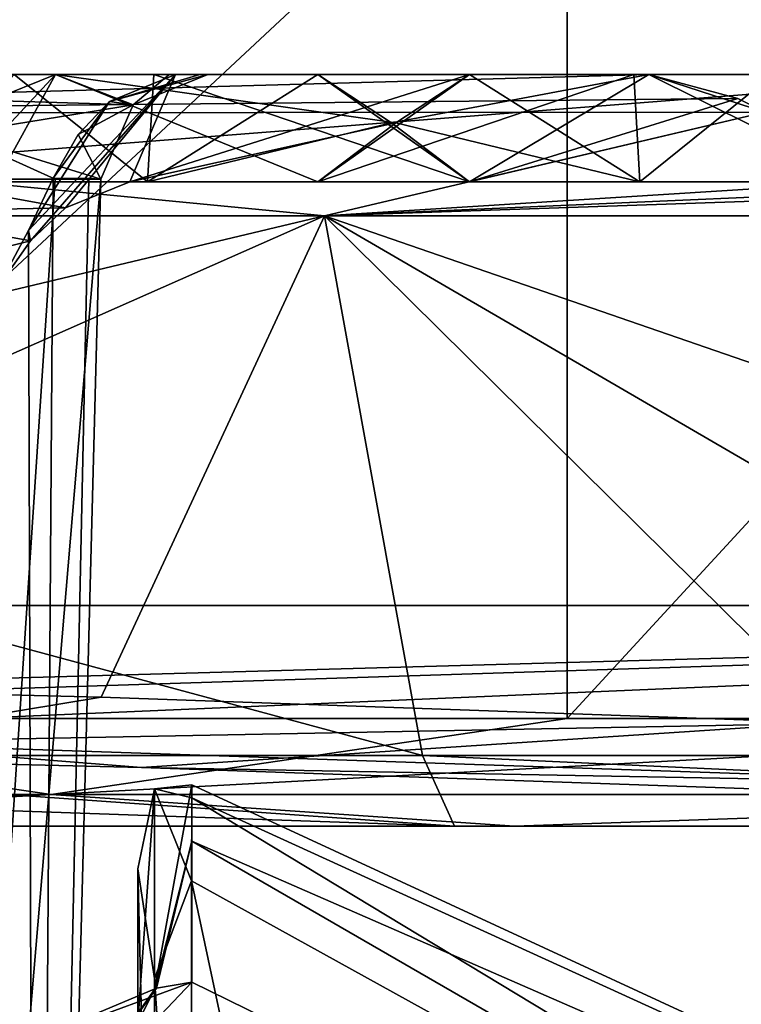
# Model space of a CAD drawing. Header units: millimetres. Extents: x -175 to 175, y 0 to 204.
# Tile 120 of 138: x 157.45 to 160.81, y 78.27 to 82.86. Entities that reach past the tile are written whole.
import ezdxf

# ---------------------------------------------------------------- set-up
doc = ezdxf.new("R2010")
doc.units = ezdxf.units.MM
doc.header["$LTSCALE"] = 65.185185
for name, color, linetype in [('396', 7, 'CONTINUOUS'), ('404', 7, 'CONTINUOUS'), ('477', 7, 'CONTINUOUS'), ('478', 7, 'CONTINUOUS'), ('490', 7, 'CONTINUOUS'), ('491', 7, 'CONTINUOUS'), ('494', 7, 'CONTINUOUS'), ('498', 7, 'CONTINUOUS'), ('499', 7, 'CONTINUOUS'), ('500', 7, 'CONTINUOUS'), ('501', 7, 'CONTINUOUS'), ('506', 7, 'CONTINUOUS'), ('507', 7, 'CONTINUOUS'), ('524', 7, 'CONTINUOUS'), ('540', 7, 'CONTINUOUS'), ('763', 7, 'CONTINUOUS'), ('764', 7, 'CONTINUOUS'), ('765', 7, 'CONTINUOUS'), ('783', 7, 'CONTINUOUS'), ('785', 7, 'CONTINUOUS'), ('791', 7, 'CONTINUOUS'), ('792', 7, 'CONTINUOUS'), ('793', 7, 'CONTINUOUS'), ('794', 7, 'CONTINUOUS'), ('795', 7, 'CONTINUOUS'), ('814', 7, 'CONTINUOUS'), ('815', 7, 'CONTINUOUS'), ('819', 7, 'CONTINUOUS'), ('820', 7, 'CONTINUOUS'), ('836', 7, 'CONTINUOUS'), ('844', 7, 'CONTINUOUS'), ('850', 7, 'CONTINUOUS'), ('852', 7, 'CONTINUOUS'), ('853', 7, 'CONTINUOUS')]:
    doc.layers.add(name, color=color, linetype=linetype)

msp = doc.modelspace()

# ---------------------------------------------------------------- linework, layer by layer
at = {"layer": '396', "color": 7, "linetype": 'CONTINUOUS', "true_color": 0xe0f2ff}
for points in [[(158.2517, 79.2914, 0.9945), (158.2515, 79.0301, 4.1326), (168.2857, 74.6505), (158.2517, 79.2914, 0.9945)], [(158.2516, 79.2314, -2.1677), (158.2517, 79.2914, 0.9945), (168.2857, 74.6505), (158.2516, 79.2314, -2.1677)], [(158.2513, 78.8441, -5.3333), (158.2516, 79.2314, -2.1677), (165.8359, 74.6505, -9.1429), (158.2513, 78.8441, -5.3333)], [(165.8359, 74.6505, -9.1429), (158.2516, 79.2314, -2.1677), (168.2857, 74.6505), (165.8359, 74.6505, -9.1429)], [(158.2515, 79.0301, 4.1326), (158.2516, 78.3722, 7.5472), (165.8359, 74.6505, 9.1429), (158.2515, 79.0301, 4.1326)], [(168.2857, 74.6505), (158.2515, 79.0301, 4.1326), (165.8359, 74.6505, 9.1429), (168.2857, 74.6505)], [(153.0242, 78.7142, 9.761), (150, 78.8646, 9.761), (159.1429, 74.6505, 15.8359), (153.0242, 78.7142, 9.761)], [(159.1429, 74.6505, 15.8359), (150, 78.8646, 9.761), (150, 77.076, 14.1808), (159.1429, 74.6505, 15.8359)], [(158.2516, 75.771, -14.3587), (158.2513, 78.8441, -5.3333), (159.1429, 74.6505, -15.8359), (158.2516, 75.771, -14.3587)], [(159.1429, 74.6505, -15.8359), (158.2513, 78.8441, -5.3333), (165.8359, 74.6505, -9.1429), (159.1429, 74.6505, -15.8359)], [(156.0377, 78.2605, 9.761), (153.0242, 78.7142, 9.761), (159.1429, 74.6505, 15.8359), (156.0377, 78.2605, 9.761)], [(158.2516, 78.3722, 7.5472), (158.0781, 78.1903, 8.4062), (165.8359, 74.6505, 9.1429), (158.2516, 78.3722, 7.5472)]]:
    msp.add_3dface(points, dxfattribs=at)
at = {"layer": '404', "color": 7, "linetype": 'CONTINUOUS', "true_color": 0xe0f2ff}
for points in [[(158, 77.7444, 7.5), (158, 78.1848, 7.5), (158, 78.8999, -3.6229), (158, 77.7444, 7.5)], [(158, 77.3039, 7.5), (158, 77.7444, 7.5), (158, 78.8999, -3.6229), (158, 77.3039, 7.5)], [(158, 78.1021, -3.0748), (158, 77.3039, 7.5), (158, 78.8999, -3.6229), (158, 78.1021, -3.0748)], [(158, 75.1554, -13.262), (158, 78.1021, -3.0748), (158, 78.8999, -3.6229), (158, 75.1554, -13.262)], [(158, 75.5999, -14.269), (158, 75.1554, -13.262), (158, 78.8999, -3.6229), (158, 75.5999, -14.269)]]:
    msp.add_3dface(points, dxfattribs=at)
at = {"layer": '477', "color": 7, "linetype": 'CONTINUOUS', "true_color": 0xe0f2ff}
for points in [[(158.2515, 79.0301, 4.1326), (158.2517, 79.2914, 0.9945), (158.0782, 78.3386, 7.5387), (158.2515, 79.0301, 4.1326)], [(158.2517, 79.2914, 0.9945), (158.2516, 79.2314, -2.1677), (158.0782, 79.2727, 0.1052), (158.2517, 79.2914, 0.9945)], [(158.2517, 79.2914, 0.9945), (158.0782, 79.2727, 0.1052), (158.0782, 78.3386, 7.5387), (158.2517, 79.2914, 0.9945)], [(158, 78.8999, -3.6229), (158, 78.1848, 7.5), (158.0782, 79.2727, 0.1052), (158, 78.8999, -3.6229)], [(158.0782, 79.2727, 0.1052), (158, 78.1848, 7.5), (158.0782, 78.3386, 7.5387), (158.0782, 79.2727, 0.1052)], [(158.0782, 78.3893, -7.3346), (158, 78.8999, -3.6229), (158.0782, 79.2727, 0.1052), (158.0782, 78.3893, -7.3346)], [(158.2516, 79.2314, -2.1677), (158.2513, 78.8441, -5.3333), (158.0782, 79.2727, 0.1052), (158.2516, 79.2314, -2.1677)], [(158.2513, 78.8441, -5.3333), (158.0782, 78.3893, -7.3346), (158.0782, 79.2727, 0.1052), (158.2513, 78.8441, -5.3333)], [(158.2515, 79.0301, 4.1326), (158.0782, 78.3386, 7.5387), (158.0879, 78.3454, 7.5404), (158.2515, 79.0301, 4.1326)], [(158.2516, 78.3722, 7.5472), (158.2515, 79.0301, 4.1326), (158.0879, 78.3454, 7.5404), (158.2516, 78.3722, 7.5472)], [(158, 75.5999, -14.269), (158, 78.8999, -3.6229), (158.0782, 75.7403, -14.3426), (158, 75.5999, -14.269)], [(158.0782, 75.7403, -14.3426), (158, 78.8999, -3.6229), (158.0782, 78.3893, -7.3346), (158.0782, 75.7403, -14.3426)], [(158.2513, 78.8441, -5.3333), (158.2516, 75.771, -14.3587), (158.0782, 78.3893, -7.3346), (158.2513, 78.8441, -5.3333)], [(158.2516, 75.771, -14.3587), (158.0782, 75.7403, -14.3426), (158.0782, 78.3893, -7.3346), (158.2516, 75.771, -14.3587)]]:
    msp.add_3dface(points, dxfattribs=at)
at = {"layer": '478', "color": 7, "linetype": 'CONTINUOUS', "true_color": 0xe0f2ff}
for points in [[(158.0781, 78.1903, 8.4062), (158.2516, 78.3722, 7.5472), (157.4765, 78.0875, 8.9762), (158.0781, 78.1903, 8.4062)], [(158.2516, 78.3722, 7.5472), (158.0879, 78.3454, 7.5404), (157.4765, 78.0875, 8.9762), (158.2516, 78.3722, 7.5472)], [(158.0879, 78.3454, 7.5404), (157.8424, 78.0037, 8.2782), (157.4765, 78.0875, 8.9762), (158.0879, 78.3454, 7.5404)], [(158.0782, 78.3386, 7.5387), (157.8424, 78.0037, 8.2782), (158.0879, 78.3454, 7.5404), (158.0782, 78.3386, 7.5387)], [(158, 78.1848, 7.5), (157.8424, 78.0037, 8.2782), (158.0782, 78.3386, 7.5387), (158, 78.1848, 7.5)]]:
    msp.add_3dface(points, dxfattribs=at)
at = {"layer": '490', "color": 7, "linetype": 'CONTINUOUS', "true_color": 0xe0f2ff}
for points in [[(157.8277, 82.1131, -2), (157.8277, 82.1131, 4.3287), (157.5255, 70.5738, 4.0265), (157.8277, 82.1131, -2)], [(157.5255, 70.5738, -2), (157.8277, 82.1131, -2), (157.5255, 70.5738, 4.0265), (157.5255, 70.5738, -2)]]:
    msp.add_3dface(points, dxfattribs=at)
at = {"layer": '491', "color": 7, "linetype": 'CONTINUOUS', "true_color": 0xe0f2ff}
for points in [[(157.8277, 82.1131, -2), (157.5255, 70.5738, -2), (156.8522, 70.5738, -4.5128), (157.8277, 82.1131, -2)], [(157.6157, 82.1131, -3.4877), (157.8277, 82.1131, -2), (156.8522, 70.5738, -4.5128), (157.6157, 82.1131, -3.4877)], [(156.9968, 82.1131, -4.857), (157.6157, 82.1131, -3.4877), (156.8522, 70.5738, -4.5128), (156.9968, 82.1131, -4.857)]]:
    msp.add_3dface(points, dxfattribs=at)
at = {"layer": '494', "color": 7, "linetype": 'CONTINUOUS', "true_color": 0xe0f2ff}
for points in [[(150.0001, 79.1, -19.124), (155.049, 79.1, -18.835), (159.4755, 79.1, -16.6115), (150.0001, 79.1, -19.124)], [(155.049, 79.1, -18.835), (159.7542, 79.1, -16.8851), (159.4755, 79.1, -16.6115), (155.049, 79.1, -18.835)], [(159.7542, 79.1, -16.8851), (163.7939, 79.1, -13.7833), (159.4755, 79.1, -16.6115), (159.7542, 79.1, -16.8851)], [(159.4755, 79.1, -16.6115), (163.7939, 79.1, -13.7833), (166.4608, 79.1, -9.735), (159.4755, 79.1, -16.6115)]]:
    msp.add_3dface(points, dxfattribs=at)
at = {"layer": '498', "color": 7, "linetype": 'CONTINUOUS', "true_color": 0xe0f2ff}
for points in [[(155.1764, 84.1, -19.3185), (160, 84.1, -17.3205), (155.1764, 79.6, -19.3185), (155.1764, 84.1, -19.3185)], [(155.1764, 79.6, -19.3185), (160, 84.1, -17.3205), (160, 79.6, -17.3205), (155.1764, 79.6, -19.3185)], [(160, 84.1, -17.3205), (164.1421, 84.1, -14.1421), (160, 79.6, -17.3205), (160, 84.1, -17.3205)], [(160, 79.6, -17.3205), (164.1421, 84.1, -14.1421), (164.1421, 79.6, -14.1421), (160, 79.6, -17.3205)]]:
    msp.add_3dface(points, dxfattribs=at)
at = {"layer": '499', "color": 7, "linetype": 'CONTINUOUS', "true_color": 0xe0f2ff}
for points in [[(165.8767, 82.6, -5.492), (166.7998, 82.6), (157.617, 82.6, -4.7886), (165.8767, 82.6, -5.492)], [(157.617, 82.6, -4.7886), (166.7998, 82.6), (158.1471, 82.6, -3.4387), (157.617, 82.6, -4.7886)], [(159.5459, 82.6, -6.7175), (165.8767, 82.6, -5.492), (157.617, 82.6, -4.7886), (159.5459, 82.6, -6.7175)], [(158.1471, 82.6, -3.4387), (166.7998, 82.6), (158.3275, 82.6, -2), (158.1471, 82.6, -3.4387)], [(165.8767, 82.6, 5.492), (159.5459, 82.6, 6.7175), (158.1759, 82.6, 5.3475), (165.8767, 82.6, 5.492)], [(158.2893, 82.6, 4.844), (165.8767, 82.6, 5.492), (158.1759, 82.6, 5.3475), (158.2893, 82.6, 4.844)], [(158.3275, 82.6, 4.3287), (165.8767, 82.6, 5.492), (158.2893, 82.6, 4.844), (158.3275, 82.6, 4.3287)], [(166.7998, 82.6), (165.8767, 82.6, 5.492), (158.3275, 82.6, 4.3287), (166.7998, 82.6)], [(158.3275, 82.6, -2), (166.7998, 82.6), (158.3275, 82.6, 4.3287), (158.3275, 82.6, -2)], [(160.3103, 82.6, 6.9562), (159.5459, 82.6, 6.7175), (165.8767, 82.6, 5.492), (160.3103, 82.6, 6.9562)], [(160.3103, 82.6, -6.9562), (165.8767, 82.6, -5.492), (159.5459, 82.6, -6.7175), (160.3103, 82.6, -6.9562)], [(160.9602, 82.6, 7.4246), (160.3103, 82.6, 6.9562), (165.8767, 82.6, 5.492), (160.9602, 82.6, 7.4246)], [(160.9602, 82.6, -7.4246), (165.8767, 82.6, -5.492), (160.3103, 82.6, -6.9562), (160.9602, 82.6, -7.4246)]]:
    msp.add_3dface(points, dxfattribs=at)
at = {"layer": '500', "color": 7, "linetype": 'CONTINUOUS', "true_color": 0xe0f2ff}
for points in [[(154.8281, 79.429, -18.0185), (159.3271, 79.429, -16.155), (150, 81.942, -17.7395), (154.8281, 79.429, -18.0185)], [(150, 81.942, -17.7395), (159.3271, 79.429, -16.155), (158.8697, 81.942, -15.3628), (150, 81.942, -17.7395)], [(163.1905, 79.429, -13.1905), (166.155, 79.429, -9.3271), (158.8697, 81.942, -15.3628), (163.1905, 79.429, -13.1905)], [(158.8697, 81.942, -15.3628), (166.155, 79.429, -9.3271), (165.3628, 81.942, -8.8697), (158.8697, 81.942, -15.3628)], [(159.3271, 79.429, -16.155), (163.1905, 79.429, -13.1905), (158.8697, 81.942, -15.3628), (159.3271, 79.429, -16.155)]]:
    msp.add_3dface(points, dxfattribs=at)
at = {"layer": '501', "color": 7, "linetype": 'CONTINUOUS', "true_color": 0xe0f2ff}
for points in [[(150, 81.942, 17.7395), (158.8697, 81.942, 15.3628), (150.0004, 79.8296, 18.5084), (150, 81.942, 17.7395)], [(150.0004, 79.8296, 18.5084), (158.8697, 81.942, 15.3628), (154.0134, 79.7944, 18.0811), (150.0004, 79.8296, 18.5084)], [(154.0134, 79.7944, 18.0811), (158.8697, 81.942, 15.3628), (157.8295, 79.7002, 16.8227), (154.0134, 79.7944, 18.0811)], [(157.8295, 79.7002, 16.8227), (158.8697, 81.942, 15.3628), (161.2605, 79.5785, 14.8038), (157.8295, 79.7002, 16.8227)], [(158.8697, 81.942, 15.3628), (165.3628, 81.942, 8.8697), (161.2605, 79.5785, 14.8038), (158.8697, 81.942, 15.3628)]]:
    msp.add_3dface(points, dxfattribs=at)
at = {"layer": '506', "color": 7, "linetype": 'CONTINUOUS', "true_color": 0xe0f2ff}
for points in [[(169.5, 83.1889, 40.26), (130.5, 83.1889, 40.26), (130.5, 80.1266, 24.8648), (169.5, 83.1889, 40.26)], [(169.5, 83.1889, 40.26), (130.5, 80.1266, 24.8648), (169.5, 80.1266, 24.8648), (169.5, 83.1889, 40.26)], [(169.5, 80.1266, 24.8648), (130.5, 80.1266, 24.8648), (145.8943, 79.4671, 18.5809), (169.5, 80.1266, 24.8648)], [(150.0016, 79.5023, 19.0191), (169.5, 80.1266, 24.8648), (145.8943, 79.4671, 18.5809), (150.0016, 79.5023, 19.0191)], [(154.1089, 79.467, 18.5802), (169.5, 80.1266, 24.8648), (150.0016, 79.5023, 19.0191), (154.1089, 79.467, 18.5802)], [(158.0174, 79.3727, 17.287), (169.5, 80.1266, 24.8648), (154.1089, 79.467, 18.5802), (158.0174, 79.3727, 17.287)], [(161.5356, 79.2505, 15.2096), (169.5, 80.1266, 24.8648), (158.0174, 79.3727, 17.287), (161.5356, 79.2505, 15.2096)]]:
    msp.add_3dface(points, dxfattribs=at)
at = {"layer": '507', "color": 7, "linetype": 'CONTINUOUS', "true_color": 0xe0f2ff}
for points in [[(153.7018, 82.6, -16.3869), (153.913, 82.4192, -16.927), (160.3806, 82.6, -13.209), (153.7018, 82.6, -16.3869)], [(160.3806, 82.6, -13.209), (153.913, 82.4192, -16.927), (160.7954, 82.4884, -13.4659), (160.3806, 82.6, -13.209)], [(153.913, 82.4192, -16.927), (160.9213, 82.4245, -13.5016), (160.7954, 82.4884, -13.4659), (153.913, 82.4192, -16.927)], [(150, 81.942, -17.7395), (158.8697, 81.942, -15.3628), (153.913, 82.4192, -16.927), (150, 81.942, -17.7395)], [(153.913, 82.4192, -16.927), (158.8697, 81.942, -15.3628), (160.9213, 82.4245, -13.5016), (153.913, 82.4192, -16.927)], [(160.9213, 82.4245, -13.5016), (158.8697, 81.942, -15.3628), (161.3858, 82.1, -13.5072), (160.9213, 82.4245, -13.5016)], [(158.8697, 81.942, -15.3628), (165.3628, 81.942, -8.8697), (161.3858, 82.1, -13.5072), (158.8697, 81.942, -15.3628)]]:
    msp.add_3dface(points, dxfattribs=at)
at = {"layer": '524', "color": 7, "linetype": 'CONTINUOUS', "true_color": 0xe0f2ff}
for points in [[(155.1764, 79.6, -19.3185), (157.5976, 79.2464, -18.3423), (150, 79.2464, -19.8536), (155.1764, 79.6, -19.3185)], [(155.1764, 79.6, -19.3185), (160, 79.6, -17.3205), (157.5976, 79.2464, -18.3423), (155.1764, 79.6, -19.3185)], [(160, 79.6, -17.3205), (164.1421, 79.6, -14.1421), (157.5976, 79.2464, -18.3423), (160, 79.6, -17.3205)], [(164.1421, 79.6, -14.1421), (164.0386, 79.2464, -14.0386), (157.5976, 79.2464, -18.3423), (164.1421, 79.6, -14.1421)], [(155.049, 79.1, -18.835), (150, 79.1, -19.5), (157.5976, 79.2464, -18.3423), (155.049, 79.1, -18.835)], [(157.5976, 79.2464, -18.3423), (150, 79.1, -19.5), (150, 79.2464, -19.8536), (157.5976, 79.2464, -18.3423)], [(159.7542, 79.1, -16.8851), (155.049, 79.1, -18.835), (157.5976, 79.2464, -18.3423), (159.7542, 79.1, -16.8851)], [(164.0386, 79.2464, -14.0386), (159.7542, 79.1, -16.8851), (157.5976, 79.2464, -18.3423), (164.0386, 79.2464, -14.0386)], [(163.7939, 79.1, -13.7833), (159.7542, 79.1, -16.8851), (164.0386, 79.2464, -14.0386), (163.7939, 79.1, -13.7833)]]:
    msp.add_3dface(points, dxfattribs=at)
at = {"layer": '540', "color": 7, "linetype": 'CONTINUOUS', "true_color": 0xe0f2ff}
for points in [[(157.4913, 81.8734, 5.6905), (157.5255, 70.5738, 4.0265), (157.6061, 82.1171, 5.4606), (157.4913, 81.8734, 5.6905)], [(157.6061, 82.1171, 5.4606), (157.5255, 70.5738, 4.0265), (157.7718, 82.1154, 4.9056), (157.6061, 82.1171, 5.4606)], [(157.5255, 70.5738, 4.0265), (157.8277, 82.1131, 4.3287), (157.7718, 82.1154, 4.9056), (157.5255, 70.5738, 4.0265)], [(157.3536, 81.618, 5.9139), (157.5255, 70.5738, 4.0265), (157.4913, 81.8734, 5.6905), (157.3536, 81.618, 5.9139)], [(157.5255, 70.5738, 4.0265), (157.3536, 81.618, 5.9139), (156.6472, 70.563, 6.1467), (157.5255, 70.5738, 4.0265)]]:
    msp.add_3dface(points, dxfattribs=at)
at = {"layer": '763', "color": 7, "linetype": 'CONTINUOUS', "true_color": 0xe0f2ff}
for points in [[(154.0134, 79.7944, 18.0811), (157.8295, 79.7002, 16.8227), (156.5516, 79.4895, 17.5588), (154.0134, 79.7944, 18.0811)], [(157.8295, 79.7002, 16.8227), (161.2605, 79.5785, 14.8038), (156.5516, 79.4895, 17.5588), (157.8295, 79.7002, 16.8227)], [(161.2605, 79.5785, 14.8038), (162.3099, 79.2933, 14.2261), (156.5516, 79.4895, 17.5588), (161.2605, 79.5785, 14.8038)], [(158.0174, 79.3727, 17.287), (154.1089, 79.467, 18.5802), (156.5516, 79.4895, 17.5588), (158.0174, 79.3727, 17.287)], [(162.3099, 79.2933, 14.2261), (158.0174, 79.3727, 17.287), (156.5516, 79.4895, 17.5588), (162.3099, 79.2933, 14.2261)], [(161.5356, 79.2505, 15.2096), (158.0174, 79.3727, 17.287), (162.3099, 79.2933, 14.2261), (161.5356, 79.2505, 15.2096)]]:
    msp.add_3dface(points, dxfattribs=at)
at = {"layer": '764', "color": 7, "linetype": 'CONTINUOUS', "true_color": 0xe0f2ff}
for points in [[(150.0001, 79.1, -19.124), (159.4755, 79.1, -16.6115), (150, 79.429, -18.6542), (150.0001, 79.1, -19.124)], [(159.4755, 79.1, -16.6115), (154.8281, 79.429, -18.0185), (150, 79.429, -18.6542), (159.4755, 79.1, -16.6115)], [(159.4755, 79.1, -16.6115), (159.3271, 79.429, -16.155), (154.8281, 79.429, -18.0185), (159.4755, 79.1, -16.6115)], [(159.4755, 79.1, -16.6115), (166.4608, 79.1, -9.735), (159.3271, 79.429, -16.155), (159.4755, 79.1, -16.6115)], [(166.4608, 79.1, -9.735), (163.1905, 79.429, -13.1905), (159.3271, 79.429, -16.155), (166.4608, 79.1, -9.735)]]:
    msp.add_3dface(points, dxfattribs=at)
at = {"layer": '765', "color": 7, "linetype": 'CONTINUOUS', "true_color": 0xe0f2ff}
for points in [[(156.9706, 82.1, -10.3385), (158.0463, 82.1, -11.4142), (157.3414, 82.1, -5.22), (156.9706, 82.1, -10.3385)], [(158.0463, 82.1, -11.4142), (158.8388, 82.1, -6.7175), (157.3414, 82.1, -5.22), (158.0463, 82.1, -11.4142)], [(159.5459, 82.1, -11.6673), (158.8388, 82.1, -6.7175), (158.0463, 82.1, -11.4142), (159.5459, 82.1, -11.6673)], [(160.3385, 82.1, -6.9706), (158.8388, 82.1, -6.7175), (159.5459, 82.1, -11.6673), (160.3385, 82.1, -6.9706)], [(161.3858, 82.1, -13.5072), (160.3385, 82.1, -6.9706), (159.5459, 82.1, -11.6673), (161.3858, 82.1, -13.5072)], [(160.3385, 82.1, -6.9706), (161.3858, 82.1, -13.5072), (161.4142, 82.1, -8.0463), (160.3385, 82.1, -6.9706)]]:
    msp.add_3dface(points, dxfattribs=at)
at = {"layer": '783', "color": 7, "linetype": 'CONTINUOUS', "true_color": 0xe0f2ff}
for points in [[(153.7018, 82.6, 16.3869), (160.3806, 82.6, 13.209), (153.913, 82.4192, 16.927), (153.7018, 82.6, 16.3869)], [(153.913, 82.4192, 16.927), (160.3806, 82.6, 13.209), (160.7954, 82.4884, 13.4659), (153.913, 82.4192, 16.927)], [(160.9213, 82.4246, 13.5016), (153.913, 82.4192, 16.927), (160.7954, 82.4884, 13.4659), (160.9213, 82.4246, 13.5016)], [(158.8697, 81.942, 15.3628), (150, 81.942, 17.7395), (153.913, 82.4192, 16.927), (158.8697, 81.942, 15.3628)], [(158.8697, 81.942, 15.3628), (153.913, 82.4192, 16.927), (160.9213, 82.4246, 13.5016), (158.8697, 81.942, 15.3628)], [(158.8697, 81.942, 15.3628), (160.9213, 82.4246, 13.5016), (161.3858, 82.1, 13.5072), (158.8697, 81.942, 15.3628)], [(165.3628, 81.942, 8.8697), (158.8697, 81.942, 15.3628), (163.5072, 82.1, 11.3858), (165.3628, 81.942, 8.8697)], [(158.8697, 81.942, 15.3628), (161.3858, 82.1, 13.5072), (162.4916, 82.1, 12.4916), (158.8697, 81.942, 15.3628)], [(163.5072, 82.1, 11.3858), (158.8697, 81.942, 15.3628), (162.4916, 82.1, 12.4916), (163.5072, 82.1, 11.3858)]]:
    msp.add_3dface(points, dxfattribs=at)
at = {"layer": '785', "color": 7, "linetype": 'CONTINUOUS', "true_color": 0xe0f2ff}
for points in [[(158.1759, 82.6, 5.3475), (157.4913, 81.8734, 5.6905), (157.8689, 82.4745, 5.218), (158.1759, 82.6, 5.3475)], [(157.4913, 81.8734, 5.6905), (158.1759, 82.6, 5.3475), (157.5007, 81.8254, 5.7677), (157.4913, 81.8734, 5.6905)], [(157.5007, 81.8254, 5.7677), (158.1759, 82.6, 5.3475), (157.664, 81.9792, 5.7136), (157.5007, 81.8254, 5.7677)], [(157.664, 81.9792, 5.7136), (158.1759, 82.6, 5.3475), (157.9638, 82.1, 5.8425), (157.664, 81.9792, 5.7136)], [(158.1759, 82.6, 5.3475), (159.5459, 82.6, 6.7175), (157.9638, 82.1, 5.8425), (158.1759, 82.6, 5.3475)], [(157.9638, 82.1, 5.8425), (159.5459, 82.6, 6.7175), (159.2028, 82.3751, 6.6924), (157.9638, 82.1, 5.8425)], [(157.4913, 81.8734, 5.6905), (157.6061, 82.1171, 5.4606), (157.8689, 82.4745, 5.218), (157.4913, 81.8734, 5.6905)], [(157.8689, 82.4745, 5.218), (157.6061, 82.1171, 5.4606), (157.7228, 82.3198, 5.2906), (157.8689, 82.4745, 5.218)], [(158.8388, 82.1, 6.7175), (157.9638, 82.1, 5.8425), (159.2028, 82.3751, 6.6924), (158.8388, 82.1, 6.7175)], [(157.3536, 81.618, 5.9139), (157.4913, 81.8734, 5.6905), (157.5007, 81.8254, 5.7677), (157.3536, 81.618, 5.9139)]]:
    msp.add_3dface(points, dxfattribs=at)
at = {"layer": '791', "color": 7, "linetype": 'CONTINUOUS', "true_color": 0xe0f2ff}
for points in [[(157.3414, 82.1, -5.22), (157.617, 82.6, -4.7886), (157.0408, 81.9813, -5.0874), (157.3414, 82.1, -5.22)], [(157.0408, 81.9813, -5.0874), (157.617, 82.6, -4.7886), (157.3164, 82.4792, -4.6589), (157.0408, 81.9813, -5.0874)], [(158.8388, 82.1, -6.7175), (157.617, 82.6, -4.7886), (157.3414, 82.1, -5.22), (158.8388, 82.1, -6.7175)], [(159.5459, 82.6, -6.7175), (157.617, 82.6, -4.7886), (159.2028, 82.3751, -6.6924), (159.5459, 82.6, -6.7175)], [(157.617, 82.6, -4.7886), (158.8388, 82.1, -6.7175), (159.2028, 82.3751, -6.6924), (157.617, 82.6, -4.7886)]]:
    msp.add_3dface(points, dxfattribs=at)
at = {"layer": '792', "color": 7, "linetype": 'CONTINUOUS', "true_color": 0xe0f2ff}
for points in [[(158.3275, 82.6, 4.3287), (158.2893, 82.6, 4.844), (157.8689, 82.4745, 5.218), (158.3275, 82.6, 4.3287)], [(158.3275, 82.6, 4.3287), (157.8689, 82.4745, 5.218), (157.9786, 82.4581, 4.3287), (158.3275, 82.6, 4.3287)], [(158.2893, 82.6, 4.844), (158.1759, 82.6, 5.3475), (157.8689, 82.4745, 5.218), (158.2893, 82.6, 4.844)], [(157.8689, 82.4745, 5.218), (157.7228, 82.3198, 5.2906), (157.9786, 82.4581, 4.3287), (157.8689, 82.4745, 5.218)], [(157.7228, 82.3198, 5.2906), (157.8277, 82.1131, 4.3287), (157.9786, 82.4581, 4.3287), (157.7228, 82.3198, 5.2906)], [(157.6061, 82.1171, 5.4606), (157.8277, 82.1131, 4.3287), (157.7228, 82.3198, 5.2906), (157.6061, 82.1171, 5.4606)], [(157.8277, 82.1131, 4.3287), (157.6061, 82.1171, 5.4606), (157.7718, 82.1154, 4.9056), (157.8277, 82.1131, 4.3287)]]:
    msp.add_3dface(points, dxfattribs=at)
at = {"layer": '793', "color": 7, "linetype": 'CONTINUOUS', "true_color": 0xe0f2ff}
for points in [[(158.3275, 82.6, -2), (158.3275, 82.6, 4.3287), (157.9786, 82.4581, 4.3287), (158.3275, 82.6, -2)], [(158.3275, 82.6, -2), (157.9786, 82.4581, 4.3287), (157.9786, 82.4582, -2), (158.3275, 82.6, -2)], [(157.8277, 82.1131, 4.3287), (157.8277, 82.1131, -2), (157.9786, 82.4582, -2), (157.8277, 82.1131, 4.3287)], [(157.9786, 82.4581, 4.3287), (157.8277, 82.1131, 4.3287), (157.9786, 82.4582, -2), (157.9786, 82.4581, 4.3287)]]:
    msp.add_3dface(points, dxfattribs=at)
at = {"layer": '794', "color": 7, "linetype": 'CONTINUOUS', "true_color": 0xe0f2ff}
for points in [[(157.3164, 82.4792, -4.6589), (157.617, 82.6, -4.7886), (157.9786, 82.4582, -2), (157.3164, 82.4792, -4.6589)], [(157.617, 82.6, -4.7886), (158.1471, 82.6, -3.4387), (157.9786, 82.4582, -2), (157.617, 82.6, -4.7886)], [(158.1471, 82.6, -3.4387), (158.3275, 82.6, -2), (157.9786, 82.4582, -2), (158.1471, 82.6, -3.4387)], [(157.1483, 82.3242, -4.7099), (157.3164, 82.4792, -4.6589), (157.9786, 82.4582, -2), (157.1483, 82.3242, -4.7099)], [(157.8277, 82.1131, -2), (157.1483, 82.3242, -4.7099), (157.9786, 82.4582, -2), (157.8277, 82.1131, -2)], [(157.6157, 82.1131, -3.4877), (156.9968, 82.1131, -4.857), (157.1483, 82.3242, -4.7099), (157.6157, 82.1131, -3.4877)], [(157.8277, 82.1131, -2), (157.6157, 82.1131, -3.4877), (157.1483, 82.3242, -4.7099), (157.8277, 82.1131, -2)]]:
    msp.add_3dface(points, dxfattribs=at)
at = {"layer": '795', "color": 7, "linetype": 'CONTINUOUS', "true_color": 0xe0f2ff}
for points in [[(156.7614, 81.96, 6.7953), (157.664, 81.9792, 5.7136), (156.9977, 82.1, 7.0508), (156.7614, 81.96, 6.7953)], [(157.664, 81.9792, 5.7136), (157.9638, 82.1, 5.8425), (156.9977, 82.1, 7.0508), (157.664, 81.9792, 5.7136)], [(156.6671, 81.6184, 6.6752), (157.5007, 81.8254, 5.7677), (156.7614, 81.96, 6.7953), (156.6671, 81.6184, 6.6752)], [(157.5007, 81.8254, 5.7677), (157.664, 81.9792, 5.7136), (156.7614, 81.96, 6.7953), (157.5007, 81.8254, 5.7677)], [(156.6671, 81.6184, 6.6752), (157.3536, 81.618, 5.9139), (157.5007, 81.8254, 5.7677), (156.6671, 81.6184, 6.6752)]]:
    msp.add_3dface(points, dxfattribs=at)
at = {"layer": '814', "color": 7, "linetype": 'CONTINUOUS', "true_color": 0xe0f2ff}
for points in [[(158.0463, 82.1, -11.4142), (156.9706, 82.1, -10.3385), (157.4246, 82.6, -10.9602), (158.0463, 82.1, -11.4142)], [(158.0745, 82.6, -11.4285), (158.0463, 82.1, -11.4142), (157.4246, 82.6, -10.9602), (158.0745, 82.6, -11.4285)], [(159.182, 82.3751, -11.6924), (158.0463, 82.1, -11.4142), (158.8388, 82.6, -11.6673), (159.182, 82.3751, -11.6924)], [(158.8388, 82.6, -11.6673), (158.0463, 82.1, -11.4142), (158.0745, 82.6, -11.4285), (158.8388, 82.6, -11.6673)], [(159.5459, 82.1, -11.6673), (158.0463, 82.1, -11.4142), (159.182, 82.3751, -11.6924), (159.5459, 82.1, -11.6673)]]:
    msp.add_3dface(points, dxfattribs=at)
at = {"layer": '815', "color": 7, "linetype": 'CONTINUOUS', "true_color": 0xe0f2ff}
for points in [[(159.5459, 82.6, 6.7175), (160.3103, 82.6, 6.9562), (158.8388, 82.1, 6.7175), (159.5459, 82.6, 6.7175)], [(159.5459, 82.6, 6.7175), (158.8388, 82.1, 6.7175), (159.2028, 82.3751, 6.6924), (159.5459, 82.6, 6.7175)], [(158.8388, 82.1, 6.7175), (160.3103, 82.6, 6.9562), (160.3385, 82.1, 6.9706), (158.8388, 82.1, 6.7175)], [(160.3103, 82.6, 6.9562), (160.9602, 82.6, 7.4246), (160.3385, 82.1, 6.9706), (160.3103, 82.6, 6.9562)], [(160.3385, 82.1, 6.9706), (160.9602, 82.6, 7.4246), (161.4142, 82.1, 8.0463), (160.3385, 82.1, 6.9706)]]:
    msp.add_3dface(points, dxfattribs=at)
at = {"layer": '819', "color": 7, "linetype": 'CONTINUOUS', "true_color": 0xe0f2ff}
for points in [[(160.3806, 82.6, 13.209), (153.7018, 82.6, 16.3869), (158.8388, 82.6, 11.6673), (160.3806, 82.6, 13.209)], [(158.8388, 82.6, 11.6673), (153.7018, 82.6, 16.3869), (158.0745, 82.6, 11.4285), (158.8388, 82.6, 11.6673)], [(158.0745, 82.6, 11.4285), (153.7018, 82.6, 16.3869), (157.4246, 82.6, 10.9602), (158.0745, 82.6, 11.4285)]]:
    msp.add_3dface(points, dxfattribs=at)
at = {"layer": '820', "color": 7, "linetype": 'CONTINUOUS', "true_color": 0xe0f2ff}
for points in [[(153.7018, 82.6, -16.3869), (160.3806, 82.6, -13.209), (157.4246, 82.6, -10.9602), (153.7018, 82.6, -16.3869)], [(160.3806, 82.6, -13.209), (158.0745, 82.6, -11.4285), (157.4246, 82.6, -10.9602), (160.3806, 82.6, -13.209)], [(160.3806, 82.6, -13.209), (158.8388, 82.6, -11.6673), (158.0745, 82.6, -11.4285), (160.3806, 82.6, -13.209)]]:
    msp.add_3dface(points, dxfattribs=at)
at = {"layer": '836', "color": 7, "linetype": 'CONTINUOUS', "true_color": 0xe0f2ff}
for points in [[(156.9977, 82.1, 7.0508), (157.9638, 82.1, 5.8425), (156.9706, 82.1, 10.3385), (156.9977, 82.1, 7.0508)], [(156.9706, 82.1, 10.3385), (157.9638, 82.1, 5.8425), (158.0463, 82.1, 11.4142), (156.9706, 82.1, 10.3385)], [(157.9638, 82.1, 5.8425), (158.8388, 82.1, 6.7175), (158.0463, 82.1, 11.4142), (157.9638, 82.1, 5.8425)], [(158.0463, 82.1, 11.4142), (158.8388, 82.1, 6.7175), (159.5459, 82.1, 11.6673), (158.0463, 82.1, 11.4142)], [(158.8388, 82.1, 6.7175), (160.3385, 82.1, 6.9706), (159.5459, 82.1, 11.6673), (158.8388, 82.1, 6.7175)], [(160.3385, 82.1, 6.9706), (161.3858, 82.1, 13.5072), (159.5459, 82.1, 11.6673), (160.3385, 82.1, 6.9706)], [(161.3858, 82.1, 13.5072), (160.3385, 82.1, 6.9706), (161.4142, 82.1, 8.0463), (161.3858, 82.1, 13.5072)]]:
    msp.add_3dface(points, dxfattribs=at)
at = {"layer": '844', "color": 7, "linetype": 'CONTINUOUS', "true_color": 0xe0f2ff}
for points in [[(160.3806, 82.6, 13.209), (158.8388, 82.6, 11.6673), (159.182, 82.3751, 11.6924), (160.3806, 82.6, 13.209)], [(159.5459, 82.1, 11.6673), (160.3806, 82.6, 13.209), (159.182, 82.3751, 11.6924), (159.5459, 82.1, 11.6673)], [(161.3858, 82.1, 13.5072), (160.3806, 82.6, 13.209), (159.5459, 82.1, 11.6673), (161.3858, 82.1, 13.5072)], [(160.3806, 82.6, 13.209), (160.9213, 82.4246, 13.5016), (160.7954, 82.4884, 13.4659), (160.3806, 82.6, 13.209)], [(160.9213, 82.4246, 13.5016), (160.3806, 82.6, 13.209), (161.3858, 82.1, 13.5072), (160.9213, 82.4246, 13.5016)]]:
    msp.add_3dface(points, dxfattribs=at)
at = {"layer": '850', "color": 7, "linetype": 'CONTINUOUS', "true_color": 0xe0f2ff}
for points in [[(160.3806, 82.6, -13.209), (159.182, 82.3751, -11.6924), (158.8388, 82.6, -11.6673), (160.3806, 82.6, -13.209)], [(160.3806, 82.6, -13.209), (159.5459, 82.1, -11.6673), (159.182, 82.3751, -11.6924), (160.3806, 82.6, -13.209)], [(160.3806, 82.6, -13.209), (160.7954, 82.4884, -13.4659), (159.5459, 82.1, -11.6673), (160.3806, 82.6, -13.209)], [(160.7954, 82.4884, -13.4659), (160.9213, 82.4245, -13.5016), (159.5459, 82.1, -11.6673), (160.7954, 82.4884, -13.4659)], [(160.9213, 82.4245, -13.5016), (161.3858, 82.1, -13.5072), (159.5459, 82.1, -11.6673), (160.9213, 82.4245, -13.5016)]]:
    msp.add_3dface(points, dxfattribs=at)
at = {"layer": '852', "color": 7, "linetype": 'CONTINUOUS', "true_color": 0xe0f2ff}
for points in [[(160.3385, 82.1, -6.9706), (159.5459, 82.6, -6.7175), (159.2028, 82.3751, -6.6924), (160.3385, 82.1, -6.9706)], [(160.3103, 82.6, -6.9562), (159.5459, 82.6, -6.7175), (160.3385, 82.1, -6.9706), (160.3103, 82.6, -6.9562)], [(160.9602, 82.6, -7.4246), (160.3103, 82.6, -6.9562), (160.3385, 82.1, -6.9706), (160.9602, 82.6, -7.4246)], [(160.9602, 82.6, -7.4246), (160.3385, 82.1, -6.9706), (161.4142, 82.1, -8.0463), (160.9602, 82.6, -7.4246)], [(158.8388, 82.1, -6.7175), (160.3385, 82.1, -6.9706), (159.2028, 82.3751, -6.6924), (158.8388, 82.1, -6.7175)]]:
    msp.add_3dface(points, dxfattribs=at)
at = {"layer": '853', "color": 7, "linetype": 'CONTINUOUS', "true_color": 0xe0f2ff}
for points in [[(157.4246, 82.6, 10.9602), (156.9706, 82.1, 10.3385), (158.0463, 82.1, 11.4142), (157.4246, 82.6, 10.9602)], [(158.0745, 82.6, 11.4285), (157.4246, 82.6, 10.9602), (158.0463, 82.1, 11.4142), (158.0745, 82.6, 11.4285)], [(158.0745, 82.6, 11.4285), (158.0463, 82.1, 11.4142), (159.5459, 82.1, 11.6673), (158.0745, 82.6, 11.4285)], [(158.8388, 82.6, 11.6673), (158.0745, 82.6, 11.4285), (159.5459, 82.1, 11.6673), (158.8388, 82.6, 11.6673)], [(158.8388, 82.6, 11.6673), (159.5459, 82.1, 11.6673), (159.182, 82.3751, 11.6924), (158.8388, 82.6, 11.6673)]]:
    msp.add_3dface(points, dxfattribs=at)

doc.saveas('drawing.dxf')
